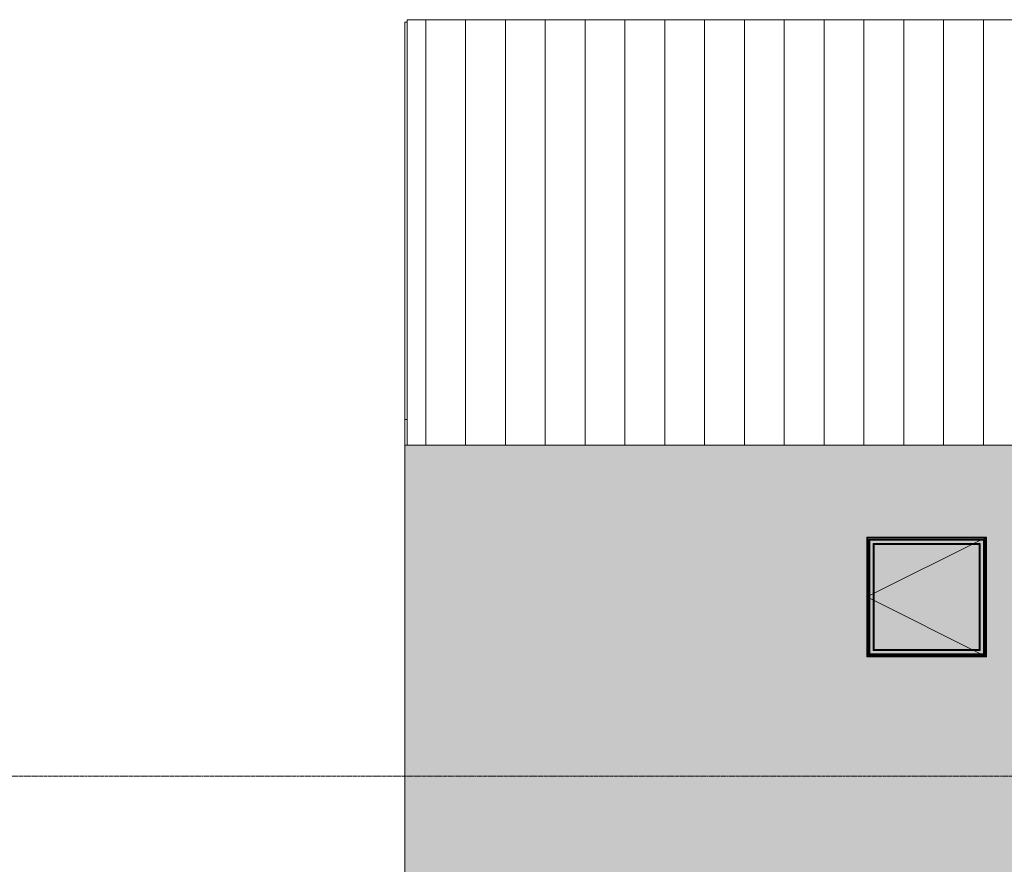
# Model space of a CAD drawing. Header units: inches. Extents: x -3203 to -1826, y -167 to 342.
# Tile 29 of 31: x -2834 to -2538, y 87 to 342. Entities that reach past the tile are written whole.
import ezdxf

# ---------------------------------------------------------------- set-up
doc = ezdxf.new("R2010")
doc.units = ezdxf.units.IN
doc.header["$MEASUREMENT"] = 0
doc.linetypes.add('Grid Line 1_2_', pattern=[0.875, 0.5, -0.125, 0.125, -0.125])
for name, color, linetype, lineweight in [('A-FLOR-LEVL-1', 51, 'Grid Line 1_2_', 9), ('A-GLAZ', 151, 'Continuous', 18), ('A-GLAZ-1', 151, 'Continuous', 9), ('A-ROOF', 132, 'Continuous', 18), ('A-ROOF-PATT-1', 132, 'Continuous', 9), ('A-WALL-PATT-1', 111, 'Continuous', 9), ('I-WALL', 2, 'Continuous', 18)]:
    doc.layers.add(name, color=color, linetype=linetype, lineweight=lineweight)

# ---------------------------------------------------------------- blocks, each defined once
blk = doc.blocks.new('Window-Exterior-Sierra-Standard_Casement-Operating_Unit-60inch_72inch-Height-Standard - 1-V11-BUILDING ELEVATION - WEST')
at = {"layer": 'A-GLAZ'}
h = blk.add_hatch(color=256, dxfattribs=at)
h.paths.add_polyline_path([(-2579.09, 150), (-2543.09, 150), (-2543.09, 186), (-2579.09, 186), (-2579.09, 151.81)], flags=0)
h.paths.add_polyline_path([(-2566.24, 150.06), (-2579.03, 150.06), (-2579.03, 185.95), (-2543.14, 185.95), (-2543.14, 150.06), (-2563.84, 150.06)], flags=0)
h = blk.add_hatch(color=256, dxfattribs=at)
h.paths.add_polyline_path([(-2561.44, 150.06), (-2543.14, 150.06), (-2543.14, 185.95), (-2579.03, 185.95), (-2579.03, 150.06), (-2563.84, 150.06)], flags=0)
h.paths.add_polyline_path([(-2568.64, 150.15), (-2578.94, 150.15), (-2578.94, 185.86), (-2543.23, 185.86), (-2543.23, 150.15), (-2566.24, 150.15)], flags=0)
h = blk.add_hatch(color=256, dxfattribs=at)
h.paths.add_polyline_path([(-2578.94, 150.15), (-2543.23, 150.15), (-2543.23, 185.86), (-2578.94, 185.86), (-2578.94, 151.81)], flags=0)
h.paths.add_polyline_path([(-2566.24, 150.5), (-2578.59, 150.5), (-2578.59, 185.5), (-2543.58, 185.5), (-2543.58, 150.5), (-2563.84, 150.5)], flags=0)
for points in [[(-2561.44, 185.41), (-2543.68, 185.41), (-2543.58, 185.5), (-2578.59, 185.5), (-2578.49, 185.41), (-2563.84, 185.41)], [(-2578.59, 150.5), (-2578.49, 150.59), (-2578.49, 185.41), (-2578.59, 185.5), (-2578.59, 150.59)], [(-2578.2, 150.88), (-2578.11, 150.98), (-2578.11, 185.02), (-2578.2, 185.12), (-2578.2, 151.81)], [(-2578.11, 185.02), (-2544.06, 185.02), (-2543.97, 185.12), (-2578.19, 185.1), (-2578.13, 185.05)], [(-2576.92, 183.84), (-2545.25, 183.84), (-2544.94, 184.14), (-2577.23, 184.14)], [(-2577.23, 151.86), (-2576.92, 152.16), (-2576.92, 183.84), (-2577.23, 184.14), (-2577.23, 152.15)], [(-2544.94, 151.86), (-2544.94, 184.14), (-2545.25, 183.84), (-2545.25, 152.16)], [(-2543.97, 150.88), (-2543.98, 185.1), (-2544.06, 185.02), (-2544.06, 150.98), (-2543.97, 150.89)], [(-2543.58, 150.5), (-2543.58, 185.5), (-2543.68, 185.41), (-2543.68, 150.59)], [(-2576.92, 152.17), (-2545.26, 152.17), (-2545.26, 183.83), (-2576.92, 183.83), (-2576.92, 156.12)], [(-2577.23, 151.86), (-2544.94, 151.86), (-2545.25, 152.16), (-2576.92, 152.16)], [(-2576.92, 152.16), (-2576.92, 152.17), (-2576.92, 152.17)], [(-2543.58, 150.5), (-2543.68, 150.59), (-2578.49, 150.59), (-2578.59, 150.5), (-2543.68, 150.5)], [(-2561.44, 150.88), (-2543.98, 150.9), (-2544.06, 150.98), (-2578.11, 150.98), (-2578.2, 150.88), (-2563.84, 150.88)]]:
    blk.add_hatch(color=256, dxfattribs=at).paths.add_polyline_path(points, flags=0)
h = blk.add_hatch(color=256, dxfattribs=at)
h.paths.add_polyline_path([(-2578.31, 150.59), (-2543.68, 150.59), (-2543.68, 185.41), (-2578.49, 185.41), (-2578.49, 150.59)], flags=0)
h.paths.add_polyline_path([(-2543.87, 150.78), (-2578.31, 150.78), (-2578.31, 185.22), (-2543.87, 185.22), (-2543.87, 151.09)], flags=0)
h = blk.add_hatch(color=256, dxfattribs=at)
h.paths.add_polyline_path([(-2578.31, 150.78), (-2543.87, 150.78), (-2543.87, 185.22), (-2578.31, 185.22), (-2578.31, 151.81)], flags=0)
h.paths.add_polyline_path([(-2543.97, 150.88), (-2578.2, 150.9), (-2578.19, 185.12), (-2543.97, 185.1), (-2543.97, 150.89)], flags=0)
h = blk.add_hatch(color=256, dxfattribs=at)
h.paths.add_polyline_path([(-2578.11, 150.98), (-2544.06, 150.98), (-2544.06, 185.02), (-2578.11, 185.02), (-2578.11, 151.81)], flags=0)
h.paths.add_polyline_path([(-2573.45, 151.86), (-2577.23, 151.86), (-2577.23, 184.14), (-2544.94, 184.14), (-2544.94, 151.86), (-2568.64, 151.86)], flags=0)
for p, q in [((-2579.03, 185.95), (-2579.03, 150.06)), ((-2543.14, 185.95), (-2579.03, 185.95)), ((-2543.23, 185.86), (-2578.94, 185.86)), ((-2578.94, 185.86), (-2578.94, 150.15)), ((-2578.59, 185.5), (-2578.49, 185.41)), ((-2578.59, 185.5), (-2578.59, 150.5)), ((-2543.58, 185.5), (-2578.59, 185.5)), ((-2543.68, 185.41), (-2578.49, 185.41)), ((-2578.49, 185.41), (-2578.49, 150.59)), ((-2578.31, 185.22), (-2543.87, 185.22)), ((-2578.31, 185.22), (-2578.31, 150.78)), ((-2543.97, 185.12), (-2578.2, 185.12)), ((-2578.2, 185.12), (-2578.2, 150.88)), ((-2577.23, 184.14), (-2576.92, 183.84)), ((-2577.23, 184.14), (-2577.23, 151.86)), ((-2544.94, 184.14), (-2577.23, 184.14)), ((-2544.94, 184.14), (-2545.25, 183.84)), ((-2544.94, 151.86), (-2544.94, 184.14)), ((-2543.97, 150.88), (-2543.97, 185.12)), ((-2543.87, 185.22), (-2543.87, 150.78)), ((-2543.58, 185.5), (-2543.68, 185.41)), ((-2543.68, 150.59), (-2543.68, 185.41)), ((-2543.58, 150.5), (-2543.58, 185.5)), ((-2543.23, 150.15), (-2543.23, 185.86)), ((-2543.14, 150.06), (-2543.14, 185.95)), ((-2576.92, 183.84), (-2576.92, 183.83)), ((-2545.25, 183.84), (-2576.92, 183.84)), ((-2576.92, 183.84), (-2576.92, 152.16)), ((-2576.92, 183.83), (-2545.26, 183.83)), ((-2576.92, 183.83), (-2576.92, 152.17)), ((-2545.25, 183.84), (-2545.26, 183.83)), ((-2545.26, 183.83), (-2545.26, 152.17)), ((-2545.25, 152.16), (-2545.25, 183.84)), ((-2576.92, 152.16), (-2577.23, 151.86)), ((-2577.23, 151.86), (-2544.94, 151.86)), ((-2545.26, 152.17), (-2576.92, 152.17)), ((-2576.92, 152.17), (-2576.92, 152.16)), ((-2576.92, 152.16), (-2545.25, 152.16)), ((-2545.25, 152.16), (-2545.26, 152.17)), ((-2544.94, 151.86), (-2545.25, 152.16)), ((-2579.03, 150.06), (-2543.14, 150.06)), ((-2578.94, 150.15), (-2543.23, 150.15)), ((-2578.49, 150.59), (-2578.59, 150.5)), ((-2578.59, 150.5), (-2543.58, 150.5)), ((-2578.49, 150.59), (-2543.68, 150.59)), ((-2543.87, 150.78), (-2578.31, 150.78)), ((-2578.2, 150.88), (-2543.97, 150.88)), ((-2543.58, 150.5), (-2543.68, 150.59))]:
    blk.add_line(p, q, dxfattribs=at)
for points, knots in [([(-2578.2, 185.12), (-2578.2, 185.12), (-2578.2, 185.12), (-2578.2, 185.11), (-2578.19, 185.1), (-2578.19, 185.1), (-2578.18, 185.09), (-2578.17, 185.09), (-2578.17, 185.08), (-2578.16, 185.07), (-2578.15, 185.06), (-2578.14, 185.06), (-2578.13, 185.04), (-2578.12, 185.03), (-2578.11, 185.02)], [0, 0, 0, 0, 0.166667, 0.25, 0.333333, 0.416667, 0.458333, 0.5, 0.583333, 0.666667, 0.708333, 0.75, 0.833333, 1, 1, 1, 1]), ([(-2543.97, 185.12), (-2543.97, 185.12), (-2543.97, 185.12), (-2543.98, 185.11), (-2543.98, 185.1), (-2543.99, 185.1), (-2543.99, 185.09), (-2544, 185.09), (-2544.01, 185.08), (-2544.02, 185.07), (-2544.02, 185.06), (-2544.03, 185.06), (-2544.04, 185.04), (-2544.06, 185.03), (-2544.06, 185.02)], [0, 0, 0, 0, 0.166667, 0.25, 0.333333, 0.416667, 0.458333, 0.5, 0.583333, 0.666667, 0.708333, 0.75, 0.833333, 1, 1, 1, 1]), ([(-2578.11, 150.98), (-2578.12, 150.97), (-2578.13, 150.96), (-2578.15, 150.94), (-2578.15, 150.93), (-2578.16, 150.93), (-2578.17, 150.92), (-2578.17, 150.91), (-2578.18, 150.91), (-2578.19, 150.9), (-2578.19, 150.9), (-2578.2, 150.89), (-2578.2, 150.88), (-2578.2, 150.88), (-2578.2, 150.88)], [-1, -1, -1, -1, -0.833333, -0.75, -0.666667, -0.625, -0.583333, -0.5, -0.458333, -0.416667, -0.333333, -0.25, -0.166667, 0, 0, 0, 0]), ([(-2543.97, 150.88), (-2543.97, 150.88), (-2543.97, 150.88), (-2543.98, 150.89), (-2543.98, 150.9), (-2543.99, 150.9), (-2543.99, 150.91), (-2544, 150.91), (-2544.01, 150.92), (-2544.02, 150.93), (-2544.02, 150.94), (-2544.03, 150.94), (-2544.04, 150.96), (-2544.06, 150.97), (-2544.06, 150.98)], [0, 0, 0, 0, 0.166667, 0.25, 0.333333, 0.416667, 0.458333, 0.5, 0.583333, 0.666667, 0.708333, 0.75, 0.833333, 1, 1, 1, 1])]:
    blk.add_open_spline(points, degree=3, knots=knots, dxfattribs=at)
at = {"layer": 'A-GLAZ-1'}
for p, q in [((-2543.09, 186), (-2579.09, 168)), ((-2579.09, 168), (-2543.09, 150))]:
    blk.add_line(p, q, dxfattribs=at)

msp = doc.modelspace()

# ---------------------------------------------------------------- hatches: boundary and pattern name
at = {"layer": 'A-ROOF-PATT-1'}
h = msp.add_hatch(dxfattribs=at)
h.set_pattern_fill('FP_2', color=256, style=0, pattern_type=2)
h.set_pattern_definition([(90, (0, 4603.035), (-12, 7e-16), [])])
h.paths.add_polyline_path([(-2424.52, 213.75), (-2020.59, 213.75), (-2020.59, 341.87), (-2717.59, 341.87), (-2717.59, 213.75), (-2462.95, 213.75)], flags=0)
at = {"layer": 'A-WALL-PATT-1'}
h = msp.add_hatch(dxfattribs=at)
h.set_pattern_fill('FP_7', color=256, style=0, pattern_type=2)
h.set_pattern_definition([(90, (-2713.4, -11), (-51.125, 3e-15), [24, 0, 0, 0]), (90, (-2707.9, -11), (-51.125, 3e-15), [24, 0, 0, 0]), (90, (-2707.524, -11), (-51.125, 3e-15), [24, 0, 0, 0]), (90, (-2704.024, -11), (-51.125, 3e-15), [24, 0, 0, 0]), (90, (-2703.65, -11), (-51.125, 3e-15), [24, 0, 0, 0]), (90, (-2698.15, -11), (-51.125, 3e-15), [24, 0, 0, 0]), (90, (-2697.774, -11), (-51.125, 3e-15), [24, 0, 0, 0]), (90, (-2686.4, -11), (-51.125, 3e-15), [24, 0, 0, 0]), (90, (-2686.024, -11), (-51.125, 3e-15), [24, 0, 0, 0]), (90, (-2682.524, -11), (-51.125, 3e-15), [24, 0, 0, 0]), (90, (-2682.15, -11), (-51.125, 3e-15), [24, 0, 0, 0]), (90, (-2678.65, -11), (-51.125, 3e-15), [24, 0, 0, 0]), (90, (-2678.274, -11), (-51.125, 3e-15), [24, 0, 0, 0]), (90, (-2672.4, -11), (-51.125, 3e-15), [24, 0, 0, 0]), (90, (-2672.024, -11), (-51.125, 3e-15), [24, 0, 0, 0]), (90, (-2666.524, -11), (-51.125, 3e-15), [24, 0, 0, 0]), (90, (-2666.15, -11), (-51.125, 3e-15), [24, 0, 0, 0]), (90, (-2662.65, -11), (-51.125, 3e-15), [24, 0, 0, 0]), (90, (-2692.274, -11), (-51.125, 3e-15), [24, 0, 0, 0]), (90, (-2691.9, -11), (-51.125, 3e-15), [24, 0, 0, 0])])
h.paths.add_polyline_path([(-2386.09, -7), (-2214.34, -7), (-2214.34, 100), (-2020.52, 100), (-2020.52, 213.75), (-2718.34, 213.75), (-2718.34, 82), (-2670.34, 82), (-2670.34, -7), (-2539.82, -7)], flags=0)
h.paths.add_polyline_path([(-2575.85, 150), (-2579.09, 150), (-2579.09, 186), (-2543.09, 186), (-2543.09, 150), (-2573.45, 150)], flags=0)
h.paths.add_polyline_path([(-2530.09, 150), (-2530.09, 186), (-2494.09, 186), (-2494.09, 150), (-2527.81, 150)], flags=0)
h.paths.add_polyline_path([(-2376.48, 150), (-2404.09, 150), (-2404.09, 186), (-2368.09, 186), (-2368.09, 150), (-2374.08, 150)], flags=0)

# ---------------------------------------------------------------- linework, layer by layer
at = {"layer": 'A-FLOR-LEVL-1'}
msp.add_line((-3203.11, 114), (-1876.53, 114), dxfattribs=at)
at = {"layer": 'A-ROOF'}
for p, q in [((-2717.59, 341.87), (-2717.59, 213.75)), ((-2020.59, 341.87), (-2717.59, 341.87))]:
    msp.add_line(p, q, dxfattribs=at)
at = {"layer": 'I-WALL'}
for p, q in [((-2717.59, 341.17), (-2718.34, 341.17)), ((-2718.34, 341.17), (-2718.34, 82)), ((-2717.59, 221.42), (-2718.34, 221.42)), ((-2020.52, 213.75), (-2718.34, 213.75)), ((-2579.09, 150), (-2579.09, 186)), ((-2579.09, 186), (-2543.09, 186)), ((-2543.09, 186), (-2543.09, 150)), ((-2543.09, 150), (-2579.09, 150))]:
    msp.add_line(p, q, dxfattribs=at)

# ---------------------------------------------------------------- block references
at = {"layer": 'A-GLAZ'}
msp.add_blockref('Window-Exterior-Sierra-Standard_Casement-Operating_Unit-60inch_72inch-Height-Standard - 1-V11-BUILDING ELEVATION - WEST', (0, 0), dxfattribs=at)

doc.saveas('drawing.dxf')
